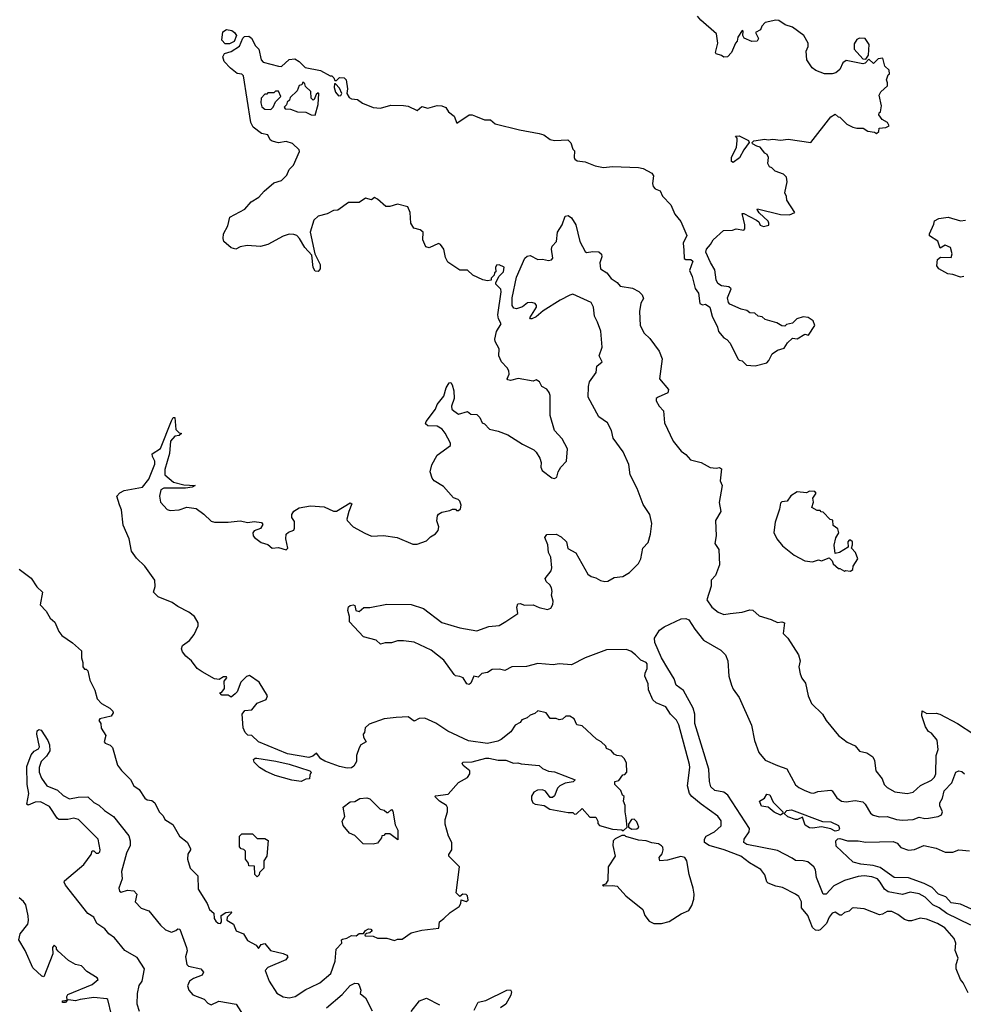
# Model space of a CAD drawing. Extents: x 1966327 to 2147849, y 395140 to 552178.
# Tile 139 of 256: x 2015779 to 2021964, y 477063 to 483519. Entities that reach past the tile are written whole.
import ezdxf

# ---------------------------------------------------------------- set-up
doc = ezdxf.new("R2010")
doc.units = 0

msp = doc.modelspace()

# ---------------------------------------------------------------- linework, layer by layer
at = {"layer": '0CON20XD'}
for points in [[(2020132.5, 482007.5), (2020133.6, 481953.6), (2020145, 481947.5), (2020177, 481947), (2020190, 481935), (2020168.8, 481875), (2020187.5, 481835), (2020205.7, 481755.7), (2020228.8, 481725), (2020237.9, 481657.9), (2020255, 481650.6), (2020275, 481654), (2020303.3, 481635), (2020317.5, 481575), (2020353.6, 481503.6), (2020360, 481475), (2020395, 481432.5), (2020415, 481422.5), (2020435, 481397.5), (2020486.7, 481295), (2020495, 481286.7), (2020515, 481282.5), (2020543.9, 481253.9), (2020600.7, 481249.3), (2020675, 481269.2), (2020689.2, 481285), (2020710.7, 481329.3), (2020745, 481353.3), (2020790, 481365), (2020810.7, 481399.3), (2020845, 481430), (2020875, 481427.5), (2020925, 481457.5), (2020948.3, 481451.7), (2020990, 481515), (2020980, 481545), (2020947, 481567), (2020915, 481570), (2020873, 481557), (2020845, 481530), (2020805, 481520), (2020795, 481510), (2020775, 481512.5), (2020741.7, 481531.7), (2020665, 481553.3), (2020645, 481570), (2020620, 481575), (2020597.5, 481595), (2020565, 481597.5), (2020545, 481612.5), (2020508.3, 481621.7), (2020433.9, 481653.9), (2020423.9, 481663.9), (2020418.8, 481695), (2020442.5, 481755), (2020428, 481768), (2020380, 481775), (2020355, 481790), (2020343.6, 481813.6), (2020335, 481880), (2020306.4, 481926.4), (2020276.7, 481995), (2020280, 482015), (2020305.8, 482044.2), (2020323.6, 482076.4), (2020393, 482137), (2020451.7, 482138.3), (2020475, 482147.5), (2020525, 482140), (2020531.7, 482148.3), (2020532.5, 482175), (2020515, 482247.5), (2020525, 482247.5), (2020607.5, 482205), (2020623, 482193), (2020631.7, 482171.7), (2020655, 482162.5), (2020688.3, 482171.7), (2020690, 482185), (2020685, 482197.5), (2020625, 482252.5), (2020612.5, 482275), (2020615, 482280), (2020765, 482242.5), (2020825, 482240), (2020860, 482255), (2020807.5, 482335), (2020805, 482360), (2020793.6, 482383.6), (2020810, 482455), (2020805.7, 482485.7), (2020785, 482506.7), (2020730, 482525), (2020708.3, 482548.3), (2020692.5, 482555), (2020683, 482577), (2020687.5, 482615), (2020677.5, 482635), (2020663.3, 482643.3), (2020632.3, 482682.3), (2020610.7, 482689.3), (2020582.5, 482705), (2020580, 482715), (2020590, 482725), (2020663.3, 482736.7), (2020685, 482732.5), (2020715, 482736.7), (2020765, 482728.8), (2020815, 482736), (2020965, 482713.3), (2021095, 482882.5), (2021125, 482900), (2021143, 482883), (2021155, 482880), (2021200, 482835), (2021240, 482815), (2021267, 482807), (2021307, 482807), (2021338.3, 482788.3), (2021381.7, 482781.7), (2021395, 482772.5), (2021410, 482785), (2021411.7, 482808.3), (2021455, 482812.5), (2021477, 482823), (2021467.5, 482845), (2021432.5, 482865), (2021410, 482895), (2021411.7, 482908.3), (2021420, 482915), (2021426.7, 482953.3), (2021413.3, 483025), (2021424.1, 483045.9), (2021466.7, 483085), (2021467.5, 483105), (2021460, 483125), (2021471.7, 483158.3), (2021480, 483165), (2021478.3, 483188.3), (2021450, 483215), (2021436.7, 483266.7), (2021405, 483263.3), (2021375, 483232.5), (2021345, 483260), (2021320, 483235), (2021305, 483230), (2021195, 483251.2), (2021174, 483236), (2021155, 483192.5), (2021128.3, 483171.7), (2021105, 483163.3), (2021055, 483163.3), (2020996.4, 483186.4), (2020973.6, 483203.6), (2020937.5, 483255), (2020933, 483313), (2020947, 483343), (2020947.5, 483365), (2020918, 483415), (2020845, 483470), (2020795.9, 483485.9), (2020755, 483514.5), (2020735, 483516.7), (2020665, 483500), (2020643.9, 483476.1), (2020635, 483452.5), (2020602.5, 483435), (2020620.5, 483395), (2020612.1, 483377.9), (2020577, 483377), (2020528.2, 483398.2), (2020517.8, 483415), (2020520, 483445), (2020515, 483447.5), (2020487.1, 483405), (2020481.7, 483378.3), (2020470, 483365), (2020443.8, 483305), (2020417.5, 483275), (2020395, 483273.3), (2020380, 483285), (2020343.3, 483295), (2020338.8, 483305), (2020354.3, 483365), (2020345.9, 483425.9), (2020243.3, 483515), (2020221.7, 483541.7)], [(2017155, 483361.2), (2017125, 483361.2), (2017104.2, 483385), (2017111.2, 483438.8), (2017135, 483455.6), (2017168.7, 483448.7), (2017187.5, 483435), (2017200, 483415), (2017183.9, 483376.1), (2017155, 483361.2)], [(2019753.3, 478286.7), (2019746.7, 478325), (2019747.7, 478367.7), (2019737.5, 478395), (2019740, 478425), (2019730, 478435), (2019720, 478465), (2019680, 478505), (2019680, 478525), (2019705, 478530), (2019731.7, 478568.3), (2019745, 478570), (2019757.5, 478585), (2019756.7, 478645), (2019743.6, 478673.6), (2019725, 478690), (2019693.6, 478693.6), (2019675, 478702.5), (2019655, 478727.5), (2019625, 478740), (2019620, 478755), (2019590, 478785), (2019560.7, 478800.7), (2019465, 478890), (2019430, 478895), (2019413.3, 478935), (2019385, 478953.3), (2019358.3, 478951.7), (2019337, 478933), (2019315, 478927.5), (2019295, 478937.5), (2019255, 478937.5), (2019230, 478975), (2019175, 478987.5), (2019155, 478970), (2019125, 478960), (2019105, 478942.5), (2019070.7, 478929.3), (2019058.3, 478911.7), (2019027, 478893), (2018999.3, 478850.7), (2018935, 478800), (2018912.5, 478787.5), (2018845, 478773.3), (2018721.2, 478791.2), (2018585, 478854.3), (2018507.1, 478907.1), (2018435, 478940), (2018396.4, 478936.4), (2018365, 478920), (2018325, 478948.8), (2018247, 478943), (2018167.5, 478935), (2018069.3, 478900.7), (2018042.5, 478875), (2018040, 478845), (2018030, 478835), (2018032.5, 478815), (2018050, 478785), (2018016.1, 478763.9), (2018004.1, 478745.9), (2017987.5, 478695), (2017986.7, 478655), (2017970, 478625), (2017955, 478613.8), (2017925, 478612), (2017875, 478622), (2017778.3, 478658.3), (2017753.6, 478673.6), (2017725, 478710), (2017700.7, 478689.3), (2017675, 478681.2), (2017535, 478706), (2017344.1, 478784.1), (2017300, 478825), (2017275, 478827.5), (2017257.5, 478845), (2017243.3, 478875), (2017237.5, 478965), (2017255, 478990), (2017300, 478995), (2017335, 479037.5), (2017395, 479062.5), (2017403.3, 479085), (2017348.8, 479175), (2017285, 479220), (2017265, 479212.5), (2017228.6, 479175), (2017205, 479112.5), (2017190.5, 479099.5), (2017165, 479077.5), (2017145, 479090), (2017105, 479090), (2017090, 479105), (2017105, 479110), (2017122.5, 479135), (2017118.3, 479181.7), (2017137, 479203), (2017135, 479210), (2017115, 479210), (2017086.7, 479193.3), (2017057, 479197), (2016975, 479242.5), (2016942.5, 479265), (2016905.9, 479315.9), (2016867.5, 479345), (2016846.7, 479375), (2016840, 479395), (2016846.7, 479415), (2016891.2, 479448.8), (2016922.1, 479487.9), (2016950, 479545), (2016948.1, 479565), (2016925.2, 479605.2), (2016887.1, 479635), (2016815, 479672.5), (2016778.8, 479698.8), (2016686, 479735), (2016656.2, 479765), (2016666.9, 479803.1), (2016664.2, 479845), (2016598.6, 479935), (2016545, 479989.2), (2016511.4, 480035), (2016496, 480115), (2016458.1, 480205), (2016447.5, 480305), (2016432.5, 480337.5), (2016416.7, 480395), (2016435, 480416.7), (2016465, 480432), (2016585, 480453.8), (2016625, 480506), (2016665.4, 480605), (2016664.6, 480625), (2016648.8, 480655), (2016648.3, 480671.7), (2016702.2, 480707.8), (2016775, 480890), (2016785, 480910), (2016795, 480910), (2016803, 480833), (2016825, 480810), (2016840, 480805), (2016825, 480792.5), (2016795, 480787.5), (2016768, 480755), (2016761.2, 480675), (2016730.9, 480569.1), (2016730.8, 480535), (2016787.8, 480487.8), (2016855, 480468.8), (2016930, 480465), (2016910, 480455), (2016865, 480446.7), (2016725, 480448.1), (2016704.5, 480435.5), (2016694.6, 480395), (2016702.9, 480355), (2016745, 480306.7), (2016765, 480300), (2016825, 480306.2), (2016875, 480323.3), (2016935, 480313.3), (2016985, 480277.5), (2017035, 480231.2), (2017055, 480224), (2017145, 480224), (2017225, 480232.5), (2017275, 480222.2), (2017315, 480228.1), (2017365, 480222.5), (2017371.7, 480208.3), (2017356.4, 480183.6), (2017315, 480167.5), (2017307.5, 480155), (2017310, 480135), (2017318.8, 480125), (2017361.7, 480091.7), (2017405, 480077.5), (2017435, 480053.3), (2017475, 480057.5), (2017525, 480042.5), (2017537.5, 480055), (2017523.8, 480115), (2017526.2, 480145), (2017540.3, 480159.7), (2017575, 480172.5), (2017580.6, 480185), (2017579.3, 480229.3), (2017562.5, 480255), (2017562.5, 480275), (2017575, 480296.7), (2017611.2, 480318.8), (2017685, 480331.4), (2017774.4, 480324.4), (2017835, 480295.8), (2017855, 480295.7), (2017945, 480351.2), (2017956.2, 480345), (2017936.2, 480295), (2017922.9, 480245), (2017925.7, 480235), (2017965, 480194.4), (2018041.9, 480151.9), (2018085, 480132), (2018163.9, 480136.1), (2018254.3, 480124.3), (2018355, 480080), (2018385, 480080), (2018445, 480102.5), (2018471.7, 480128.3), (2018505, 480147.5), (2018521.2, 480168.8), (2018526, 480195), (2018513.9, 480233.9), (2018516.7, 480265), (2018525, 480277.5), (2018545, 480290), (2018599.3, 480300.7), (2018615, 480310), (2018635, 480310), (2018641.7, 480301.7), (2018655, 480300), (2018668.3, 480311.7), (2018672.5, 480335), (2018665, 480362.5), (2018653.3, 480373.3), (2018623.3, 480383.3), (2018557.4, 480457.4), (2018495.6, 480495.6), (2018483.4, 480513.4), (2018470.6, 480555), (2018479.7, 480600.3), (2018515.9, 480664.1), (2018601.7, 480728.3), (2018601.7, 480741.7), (2018568.3, 480808.3), (2018547.5, 480835), (2018514.3, 480854.3), (2018455, 480856), (2018438.3, 480868.3), (2018442.5, 480885), (2018504.2, 480965), (2018514.3, 480995.7), (2018559.7, 481050.3), (2018573.9, 481106.1), (2018595, 481137.5), (2018605, 481140), (2018613.3, 481125), (2018623.8, 481085), (2018626.7, 481035), (2018608.8, 480985), (2018612.5, 480965), (2018623.6, 480953.6), (2018655, 480932.5), (2018715, 480950), (2018735, 480932.5), (2018775, 480930), (2018795, 480910), (2018810, 480875), (2018825, 480870), (2018857.5, 480835), (2018915, 480821.5), (2018977.7, 480797.7), (2019075, 480735.4), (2019149, 480699), (2019165, 480684.5), (2019188.9, 480645), (2019196.5, 480615), (2019194.5, 480584.5), (2019203.9, 480563.9), (2019267.5, 480515), (2019285, 480510), (2019300.7, 480519.3), (2019308.8, 480555), (2019326.7, 480585), (2019363.3, 480625), (2019370, 480705), (2019335, 480770), (2019284, 480825), (2019256.4, 480923.6), (2019255.6, 481054.4), (2019250.5, 481075), (2019235, 481096), (2019201.2, 481115), (2019185.8, 481145), (2019165, 481158), (2019145, 481150), (2019046.8, 481166.8), (2018995, 481154.4), (2018977.7, 481157.7), (2018974.3, 481165), (2018986.4, 481195), (2018985, 481216.2), (2018975, 481235.7), (2018938, 481275), (2018918.8, 481315), (2018921.7, 481361.7), (2018895, 481410), (2018893.8, 481425), (2018903.8, 481475), (2018935.8, 481524.2), (2018918, 481558), (2018913.3, 481585), (2018935.4, 481735.4), (2018932, 481752), (2018900, 481785), (2018900, 481795), (2018921.7, 481838.3), (2018950, 481865), (2018955, 481897.5), (2018921.7, 481911.7), (2018905, 481910), (2018897.5, 481895), (2018900, 481865), (2018891.7, 481858.3), (2018890, 481845), (2018870, 481825), (2018868.3, 481811.7), (2018845, 481807.5), (2018815, 481813.8), (2018750, 481845), (2018715, 481877.5), (2018665, 481877.5), (2018585, 481930), (2018570.7, 481960.7), (2018560, 482015), (2018537.5, 482045), (2018525, 482052.5), (2018463, 482023), (2018440.7, 482030.7), (2018421.2, 482075), (2018424.3, 482125), (2018405, 482141.9), (2018361.7, 482151.7), (2018343.3, 482185), (2018338.9, 482255), (2018322.3, 482292.3), (2018255, 482310), (2018205, 482293.3), (2018180, 482295), (2018125, 482343.3), (2018105, 482352.5), (2018085, 482337.5), (2018045, 482350), (2018005, 482321.2), (2017935, 482321.2), (2017865, 482270), (2017835, 482267.5), (2017795, 482246.7), (2017735, 482230), (2017706.4, 482203.6), (2017683.8, 482125), (2017713, 481983), (2017748.6, 481915), (2017748.6, 481885), (2017735, 481868), (2017715, 481871.2), (2017702, 481895), (2017693.3, 481975), (2017648.8, 482025), (2017612.5, 482085), (2017595, 482103.3), (2017575, 482110), (2017545, 482113.8), (2017505, 482100), (2017405, 482046.2), (2017357, 482033), (2017270.5, 482039.5), (2017225, 482030), (2017196, 482014), (2017165, 482022.5), (2017117.5, 482065), (2017113.6, 482083.6), (2017114, 482115), (2017143.2, 482166.8), (2017156.2, 482225), (2017255, 482277.5), (2017296.7, 482325), (2017347.5, 482355), (2017382.5, 482395), (2017445, 482450), (2017495.3, 482464.7), (2017530.5, 482499.5), (2017545, 482537.5), (2017573.6, 482566.4), (2017612.5, 482655), (2017610, 482665), (2017568, 482708), (2017525, 482720), (2017475, 482711.2), (2017435, 482722), (2017421.9, 482731.9), (2017405, 482763.3), (2017365, 482774), (2017310, 482815), (2017294.3, 482845), (2017245, 483150), (2017235, 483162.5), (2017205, 483166.7), (2017160.3, 483200.3), (2017120, 483245), (2017110, 483275), (2017121.7, 483298.3), (2017165, 483310), (2017220, 483345), (2017241.7, 483398.3), (2017251.7, 483408.3), (2017281.7, 483411.7), (2017298.3, 483398.3), (2017325, 483347.5), (2017347, 483327), (2017361.2, 483255), (2017375, 483241.2), (2017475, 483213.8), (2017495, 483213.3), (2017545, 483257.5), (2017581.7, 483261.7), (2017610, 483245), (2017650, 483205), (2017750, 483185), (2017815, 483150), (2017825, 483150), (2017838.3, 483138.3), (2017845, 483120), (2017855, 483120), (2017875, 483140), (2017905, 483137.5), (2017918.8, 483125), (2017927.1, 483065), (2017923.8, 483035), (2017939.1, 483009.1), (2017955, 483000), (2017992.5, 482995), (2018025, 482971.2), (2018095, 482943.8), (2018145, 482938.8), (2018212.3, 482957.7), (2018295, 482956.7), (2018325, 482952.5), (2018385, 482923.8), (2018415, 482950), (2018455, 482940), (2018515, 482956.2), (2018545, 482953.3), (2018573, 482943), (2018590, 482915), (2018625.9, 482885.9), (2018645, 482840), (2018724.5, 482895.5), (2018745, 482895.8), (2018767.3, 482887.3), (2018825, 482862.9), (2018865, 482863.3), (2018895.8, 482835.8), (2019055, 482796), (2019185, 482773.8), (2019215, 482763.3), (2019255, 482733.8), (2019285, 482727.5), (2019371.7, 482731.7), (2019390.7, 482710.7), (2019405, 482670), (2019415, 482660), (2019414.2, 482615), (2019417.8, 482605), (2019433.7, 482593.7), (2019485, 482586.6), (2019551.2, 482561.2), (2019605, 482549.4), (2019665, 482556.2), (2019835, 482550.8), (2019865, 482544.3), (2019922.6, 482512.6), (2019932.5, 482495), (2019926.2, 482445), (2019931.2, 482425), (2019945, 482411.1), (2019976, 482396), (2019992.1, 482362.1), (2020047.5, 482305), (2020073.3, 482245), (2020113.3, 482195), (2020151.2, 482105), (2020127, 482053), (2020132.5, 482007.5)], [(2021325, 483260), (2021343, 483287), (2021346.4, 483356.4), (2021320, 483395), (2021283, 483397), (2021265, 483390), (2021249.3, 483360.7), (2021247.5, 483325), (2021305, 483262.5), (2021325, 483260)], [(2017715, 482894.2), (2017736.4, 482963.6), (2017740, 483035), (2017735, 483040), (2017721.7, 483028.3), (2017710, 482995), (2017701.7, 482991.7), (2017690, 483005), (2017688.3, 483048.3), (2017651.7, 483081.7), (2017648.3, 483098.3), (2017635, 483110), (2017628.3, 483091.7), (2017611.7, 483088.3), (2017598.3, 483051.7), (2017551.7, 483008.3), (2017548.3, 482991.7), (2017531.7, 482978.3), (2017528.3, 482961.7), (2017512.5, 482945), (2017520, 482935), (2017555, 482933.3), (2017600, 482915), (2017653.8, 482913.8), (2017690, 482895), (2017715, 482894.2)], [(2017425, 482930), (2017440, 482945), (2017455, 482980), (2017490, 483015), (2017475, 483050), (2017455, 483050), (2017445, 483040), (2017405, 483040), (2017398.3, 483031.7), (2017385, 483030), (2017362.5, 483005), (2017360, 482975), (2017367, 482947), (2017385, 482932.5), (2017425, 482930)], [(2017869.3, 483019.3), (2017885, 483022.5), (2017890, 483035), (2017875, 483070), (2017848.3, 483098.3), (2017841.7, 483098.3), (2017840, 483075), (2017850, 483045), (2017869.3, 483019.3)], [(2020455, 482583.3), (2020445, 482590), (2020444.3, 482615), (2020476.4, 482683.6), (2020481.2, 482725), (2020481.7, 482741.7), (2020470, 482755), (2020495, 482756.7), (2020555, 482727.5), (2020560, 482715), (2020524.5, 482665.5), (2020496.8, 482613.2), (2020455, 482583.3)], [(2019037.1, 479667.1), (2019045, 479688), (2019061.7, 479691.7), (2019085, 479680), (2019145, 479681.9), (2019185, 479664.4), (2019237.9, 479652.1), (2019259.7, 479660.3), (2019273.1, 479685), (2019276.6, 479706.6), (2019264, 479745), (2019269.1, 479770.9), (2019265.5, 479795), (2019254.7, 479814.7), (2019230, 479835), (2019224.3, 479854.3), (2019262.3, 479905), (2019266.9, 479925), (2019259.6, 479995), (2019244.4, 480025), (2019240.5, 480075), (2019221.4, 480125), (2019235, 480144), (2019295, 480145.6), (2019328.6, 480128.6), (2019362.9, 480095), (2019372.3, 480052.3), (2019423.8, 480023.8), (2019503.4, 479883.4), (2019525, 479867.3), (2019555, 479859.3), (2019585, 479841.1), (2019614.6, 479834.6), (2019635, 479838.5), (2019675, 479861.1), (2019732.8, 479867.2), (2019775.9, 479894.1), (2019835, 479952.5), (2019850.8, 479985), (2019862.8, 480055), (2019898.9, 480091.1), (2019914.6, 480145), (2019923.1, 480215), (2019908.9, 480275), (2019865, 480340.8), (2019825.8, 480445.8), (2019779.4, 480535), (2019772.1, 480602.1), (2019735.3, 480685), (2019670, 480775), (2019657.2, 480825), (2019631.9, 480875), (2019575.6, 480915), (2019505.7, 481045), (2019506.9, 481115), (2019513.8, 481145), (2019557.5, 481205), (2019562.9, 481247.1), (2019596.7, 481275), (2019578.1, 481315), (2019597.8, 481372.2), (2019587.8, 481477.8), (2019566.8, 481536.8), (2019545.8, 481575), (2019539.6, 481635), (2019525, 481664.4), (2019405, 481718.4), (2019385, 481713.8), (2019320.7, 481679.3), (2019210.8, 481609.2), (2019165, 481571.5), (2019135, 481558), (2019127.5, 481557.5), (2019123.8, 481565), (2019166, 481635), (2019167.5, 481645), (2019157.2, 481657.2), (2019135, 481664.4), (2019107.5, 481662.5), (2019075, 481637.5), (2019035, 481624), (2019018.3, 481628.3), (2019007.5, 481645), (2019006.9, 481695), (2019035, 481831.2), (2019090.3, 481955), (2019105, 481968.5), (2019125, 481972.7), (2019175, 481947), (2019205, 481949.8), (2019245, 481939.3), (2019265.8, 481945), (2019274.4, 481955), (2019265.5, 482015), (2019268.5, 482035), (2019298.5, 482065), (2019304.7, 482125.3), (2019335, 482174.3), (2019355, 482230.8), (2019375, 482235.7), (2019395, 482220), (2019425, 482173.8), (2019451.5, 482065), (2019485, 482000), (2019495, 481993.3), (2019535, 481999.2), (2019575, 481996.7), (2019592, 481982), (2019594.2, 481965), (2019581.2, 481925), (2019586, 481885), (2019628.5, 481858.5), (2019655, 481823.1), (2019695.6, 481795.6), (2019715, 481772.5), (2019795, 481757.9), (2019838, 481738), (2019859.5, 481715), (2019868.1, 481691.9), (2019850.2, 481659.8), (2019841.5, 481605), (2019846.9, 481515), (2019872.8, 481462.8), (2019908.6, 481428.6), (2019970, 481345), (2019989.4, 481295), (2019972.5, 481165), (2020030.8, 481095), (2020026.7, 481073.3), (2019964, 481045), (2019951.4, 481035), (2019951.1, 481021.1), (2019970, 480985), (2019999.4, 480955), (2020005.6, 480875.6), (2020062.5, 480755), (2020115, 480690), (2020145, 480668.6), (2020175, 480632.2), (2020245, 480616), (2020305, 480583.3), (2020345, 480578.8), (2020365, 480582.5), (2020380, 480575), (2020370, 480495), (2020382.5, 480465), (2020364.5, 480354.5), (2020375.6, 480295), (2020338.8, 480235), (2020344.4, 480135), (2020335.6, 480085), (2020361.8, 480045), (2020365.5, 479945), (2020340, 479875), (2020311.8, 479845), (2020310.5, 479805), (2020283.8, 479715), (2020315, 479666.7), (2020357.5, 479635), (2020395, 479620), (2020435, 479625.5), (2020515, 479634), (2020565, 479650), (2020585, 479647.5), (2020625, 479610), (2020705, 479585.7), (2020745, 479567.1), (2020775, 479570), (2020792.5, 479565), (2020783.3, 479495), (2020813.6, 479463.6), (2020883.9, 479353.9), (2020893.8, 479315), (2020886.7, 479275), (2020895, 479230), (2020905, 479202.5), (2020928.8, 479168.8), (2020948, 479085), (2020968, 479035), (2021040.8, 478965), (2021065.8, 478925), (2021145, 478826.7), (2021201.7, 478781.7), (2021255, 478757.5), (2021283.9, 478723.9), (2021331.7, 478711.7), (2021370, 478685), (2021382, 478662), (2021390.6, 478595), (2021430.9, 478540.9), (2021445.8, 478505), (2021465, 478485.7), (2021515, 478455.7), (2021595.6, 478444.4), (2021635, 478454.2), (2021682.5, 478497.5), (2021755, 478532.9), (2021775, 478553.3), (2021783.2, 478575), (2021785.6, 478694.4), (2021800, 478735), (2021792, 478795), (2021755, 478840), (2021735, 478852), (2021715, 478882.5), (2021692.2, 478955), (2021695, 478987.5), (2021725, 478970.8), (2021785, 478973.1), (2021809.2, 478965), (2021925, 478905.4), (2022033.1, 478835)], [(2021967.5, 481835), (2021945, 481831.2), (2021895, 481848.8), (2021862.7, 481852.7), (2021803.3, 481885), (2021790, 481905), (2021793.8, 481946.2), (2021815, 481962.5), (2021885, 481960), (2021890, 481985), (2021880, 482025), (2021845, 482040), (2021811.7, 482021.7), (2021797.5, 482067.5), (2021743, 482103), (2021742.5, 482115), (2021771.7, 482178.3), (2021775, 482200), (2021803.6, 482216.4), (2021865, 482223.8), (2021945, 482200), (2021977.5, 482205)], [(2021185, 479902.5), (2021192.5, 479907.5), (2021225, 479903.3), (2021240, 479915), (2021242.5, 479935), (2021272.5, 479985), (2021257.5, 480025), (2021230, 480055), (2021237.5, 480075), (2021236.7, 480095), (2021225, 480106.7), (2021215, 480107.5), (2021207.5, 480095), (2021208.3, 480061.7), (2021153.3, 480026.7), (2021125, 480020), (2021117, 480073), (2021128.3, 480121.7), (2021147.5, 480155), (2021141.7, 480181.7), (2021111.7, 480201.7), (2021108.3, 480238.3), (2021091.7, 480241.7), (2021045, 480290), (2021031.7, 480291.7), (2021025, 480300), (2021005, 480300), (2020971.7, 480321.7), (2020982.5, 480355), (2020978.3, 480381.7), (2021000, 480415), (2020990, 480425), (2020955, 480427.5), (2020935, 480417.5), (2020875, 480422.5), (2020833.6, 480396.4), (2020808.3, 480361.7), (2020775, 480357.5), (2020765, 480350), (2020759.3, 480310.7), (2020730, 480225), (2020722.3, 480157.7), (2020741.2, 480115), (2020779.3, 480069.3), (2020855, 480008), (2020925, 479971.2), (2020975, 479963.8), (2021015, 479977.5), (2021035, 479970), (2021085, 479990), (2021105, 479970), (2021111.7, 479951.7), (2021145, 479920), (2021155, 479920), (2021185, 479902.5)], [(2015775, 479916.7), (2015855, 479858), (2015890.9, 479800.9), (2015928.8, 479765), (2015913.1, 479683.1), (2015951.7, 479641.7), (2015978.8, 479595), (2016009.1, 479569.1), (2016035, 479507.5), (2016055, 479482.5), (2016125, 479433.3), (2016185, 479380), (2016183.3, 479335), (2016192.5, 479305), (2016192.5, 479275), (2016205, 479260), (2016215, 479260), (2016225, 479250), (2016238.6, 479188.6), (2016272.1, 479122.1), (2016286.2, 479066.2), (2016314.7, 479034.7), (2016370, 479005), (2016390, 478985), (2016392.5, 478975), (2016378, 478952), (2016305, 478935.7), (2016298.8, 478925), (2016310, 478905), (2016314.1, 478874.1), (2016343.3, 478825), (2016332.9, 478785), (2016338.8, 478775), (2016372.7, 478762.7), (2016387.7, 478747.7), (2016420.3, 478630.3), (2016445.8, 478595.8), (2016505, 478536.7), (2016526.6, 478496.6), (2016561.7, 478471.7), (2016598.8, 478415), (2016615, 478404.2), (2016645, 478400), (2016665, 478383.8), (2016694.2, 478324.2), (2016718.6, 478298.6), (2016730, 478275), (2016782.7, 478242.7), (2016826.2, 478165), (2016875.8, 478125.8), (2016898.8, 478085), (2016898.8, 478075), (2016881.7, 478048.3), (2016880, 478015), (2016895.7, 477955), (2016947.8, 477905), (2016949.2, 477819.2), (2017008.8, 477725), (2017023.8, 477685), (2017050.7, 477660.7), (2017053.3, 477625), (2017065, 477607.5), (2017080, 477595), (2017095, 477593.3), (2017102.5, 477605), (2017100, 477645), (2017130, 477665), (2017165, 477670), (2017170, 477665), (2017140, 477635), (2017137.5, 477615), (2017179.5, 477589.5), (2017197.5, 477545), (2017246.7, 477525), (2017272.1, 477482.1), (2017330, 477450), (2017345, 477430), (2017362.5, 477455), (2017385, 477461.2), (2017422, 477415), (2017506.3, 477396.3), (2017530, 477385), (2017537.5, 477375), (2017522.5, 477355), (2017405, 477305.5), (2017387.5, 477285), (2017414.4, 477215), (2017465, 477136), (2017505, 477111.4), (2017546.4, 477106.4), (2017585, 477114), (2017655, 477161.2), (2017683.6, 477173.6), (2017746.2, 477205), (2017818, 477265), (2017846, 477345), (2017852.5, 477425), (2017890, 477465), (2017887.5, 477485), (2017895, 477490), (2017923.3, 477496.7), (2017955, 477513.3), (2017985, 477512.5), (2018005, 477526.7), (2018031.7, 477528.3), (2018045, 477546.7), (2018065, 477557.1), (2018080, 477555), (2018090, 477545), (2018075, 477532.5), (2018052.5, 477527.5), (2018041.7, 477518.3), (2018043, 477513), (2018095, 477510), (2018125, 477497.5), (2018185, 477497.5), (2018235, 477482.5), (2018255, 477490), (2018285, 477490), (2018345, 477532.5), (2018415, 477550), (2018527, 477563), (2018530, 477605), (2018560, 477625), (2018600, 477665), (2018660, 477705), (2018670, 477725), (2018671.7, 477748.3), (2018705, 477737.5), (2018717.5, 477745), (2018713.9, 477773.9), (2018705, 477783.3), (2018683.6, 477786.4), (2018665, 477770), (2018640, 477795), (2018662.5, 477965), (2018592.5, 478035), (2018592.5, 478045), (2018612.5, 478075), (2018612.5, 478125), (2018590, 478165), (2018567.5, 478245), (2018567.5, 478275), (2018583.3, 478325), (2018583, 478353), (2018576.4, 478366.4), (2018530, 478395), (2018500, 478425), (2018505, 478430), (2018588.3, 478441.7), (2018655, 478517.5), (2018715, 478550), (2018730, 478575), (2018730, 478595), (2018685, 478630), (2018680, 478645), (2018685, 478650), (2018745, 478653.8), (2018835, 478677.5), (2018855, 478677.5), (2018915, 478663.3), (2018965, 478663.3), (2019015, 478644), (2019045, 478647.5), (2019065, 478640), (2019185, 478630), (2019205, 478610), (2019245, 478591.2), (2019285, 478586.7), (2019420, 478535), (2019407, 478523), (2019355, 478512.5), (2019320, 478495), (2019305, 478480), (2019285, 478430), (2019271.7, 478418.3), (2019255, 478420), (2019225, 478460), (2019205, 478470), (2019173, 478467), (2019150, 478455), (2019133, 478427), (2019133, 478407), (2019143.3, 478385), (2019157.5, 478375), (2019217, 478367), (2019253.6, 478343.6), (2019375, 478320), (2019405, 478320), (2019415, 478310), (2019428.3, 478311.7), (2019465, 478347.5), (2019515, 478290), (2019555, 478290), (2019567.5, 478265), (2019568.3, 478248.3), (2019580, 478235), (2019665, 478212.5), (2019726.7, 478206.7), (2019735, 478200), (2019760, 478225), (2019753.3, 478286.7)], [(2021995, 477137.5), (2021963.3, 477205), (2021946.2, 477225), (2021918, 477295), (2021916.4, 477323.6), (2021929.2, 477365), (2021910.6, 477415), (2021914.6, 477465), (2021904.2, 477494.2), (2021843.1, 477565), (2021795, 477594), (2021721.5, 477621.5), (2021681.7, 477628.3), (2021625, 477610.6), (2021605, 477610.6), (2021578.9, 477618.9), (2021535, 477651.5), (2021495, 477670.7), (2021465, 477671.8), (2021435, 477654.4), (2021415, 477650.6), (2021315, 477690), (2021245, 477696), (2021235, 477694), (2021215, 477674.4), (2021184.7, 477665.3), (2021165, 477648.1), (2021155, 477647.1), (2021125, 477667.5), (2021105, 477661.1), (2021085.5, 477635), (2021066.7, 477593.3), (2021025, 477551.5), (2021015, 477546.7), (2020995, 477549.4), (2020976.4, 477566.4), (2020945, 477645.7), (2020904.3, 477695), (2020904.3, 477735), (2020885, 477770), (2020865, 477785.7), (2020778.7, 477828.7), (2020735, 477837.5), (2020685, 477857.5), (2020675, 477866.7), (2020663.1, 477913.1), (2020637.3, 477947.3), (2020561.8, 477991.8), (2020506.2, 478035), (2020395.7, 478075.7), (2020298.9, 478105), (2020268.1, 478125), (2020267.1, 478145), (2020279.2, 478165), (2020332.7, 478195), (2020377.3, 478232.7), (2020377, 478267), (2020355, 478297.1), (2020245, 478375.7), (2020184.2, 478425), (2020168.6, 478445), (2020155.6, 478495), (2020171.1, 478615), (2020168.5, 478635), (2020098.7, 478895), (2020085, 478925.8), (2020045.7, 478965), (2020015, 479014), (2019950.9, 479040.9), (2019928.8, 479058.8), (2019901.2, 479125), (2019897.3, 479165), (2019877.5, 479215), (2019878.1, 479235), (2019892.2, 479265), (2019891.1, 479295), (2019884.2, 479305), (2019850.3, 479320.3), (2019815, 479354.4), (2019785, 479378.1), (2019755, 479390.6), (2019625, 479388.1), (2019485.5, 479334.5), (2019395, 479289.4), (2019315.2, 479295.2), (2019275, 479288.9), (2019175, 479297), (2019101.8, 479278.2), (2019004.7, 479275.3), (2018957.9, 479252.1), (2018925, 479261.2), (2018875, 479259.1), (2018845, 479239.5), (2018808, 479232), (2018785, 479208.5), (2018755, 479214), (2018735, 479168.6), (2018725, 479159.1), (2018709.5, 479165), (2018685, 479203.5), (2018665, 479213.5), (2018635, 479217.1), (2018625.8, 479225), (2018558.9, 479318.9), (2018475.5, 479385.5), (2018365, 479437.6), (2018293.9, 479446.1), (2018254.6, 479445.4), (2018215, 479434), (2018175, 479434), (2018145, 479423.8), (2018115, 479450.8), (2018032.9, 479472.9), (2017940.5, 479570.5), (2017940, 479605), (2017930, 479645), (2017935, 479670), (2017945, 479678.8), (2017965, 479682.5), (2017975, 479677.5), (2017983.3, 479645), (2018005, 479638), (2018034.3, 479665.7), (2018075, 479665.8), (2018185, 479687.9), (2018344.5, 479685.5), (2018425, 479659.1), (2018545, 479566.2), (2018665, 479531.8), (2018775, 479511.8), (2018855, 479540.5), (2018922, 479548), (2018965, 479572.7), (2019044.3, 479625), (2019037.1, 479667.1)], [(2022012.6, 477582.6), (2021855, 477658.5), (2021805.9, 477695.9), (2021765, 477716.1), (2021713.2, 477765), (2021675, 477787.3), (2021615, 477799.2), (2021565, 477783.9), (2021470.3, 477800.3), (2021447.2, 477817.2), (2021419.6, 477865), (2021400.4, 477885), (2021365, 477899.5), (2021315, 477905.2), (2021275, 477900.6), (2021184.4, 477875), (2021115, 477841.1), (2021065, 477786.4), (2021045, 477784.3), (2021001.8, 477895), (2020995.4, 477945), (2020985, 477964.3), (2020945, 477996.4), (2020915, 478004.6), (2020865, 478006.8), (2020841.3, 478021.3), (2020745, 478070.8), (2020545, 478112.1), (2020525.8, 478125), (2020527.1, 478145), (2020560.5, 478195), (2020562.3, 478215), (2020421.1, 478435), (2020394.3, 478455), (2020335, 478466), (2020309.4, 478489.4), (2020300.5, 478525), (2020295.8, 478605), (2020205.2, 478905.2), (2020203.2, 478965), (2020193.5, 479005), (2020130.3, 479120.3), (2020081.1, 479155), (2020067.7, 479197.7), (2020026.9, 479265), (2019985.9, 479335), (2019941.6, 479435), (2019938.8, 479465), (2019973.5, 479516.5), (2020002.6, 479537.4), (2020115, 479589.7), (2020145, 479592.9), (2020164.4, 479584.4), (2020203.7, 479523.7), (2020261.7, 479451.7), (2020374.2, 479385), (2020405.8, 479355), (2020420, 479315), (2020426.9, 479215), (2020444.3, 479155), (2020455, 479130.4), (2020495.2, 479075.2), (2020575, 478894), (2020595, 478793.8), (2020623.9, 478713.9), (2020665, 478663.5), (2020745, 478628.9), (2020807.2, 478607.2), (2020865, 478502.5), (2020885, 478485.4), (2020925, 478465.7), (2020965, 478448.8), (2020985, 478446.7), (2021011.1, 478458.9), (2021095, 478466.7), (2021105, 478463.1), (2021135, 478418), (2021165.8, 478395.8), (2021195, 478390.7), (2021255, 478400), (2021305, 478390), (2021321.5, 478375), (2021356.5, 478316.5), (2021373.7, 478303.7), (2021415, 478292.5), (2021465.3, 478295.3), (2021525, 478275.4), (2021565, 478271.2), (2021635, 478274.3), (2021675, 478291.2), (2021712, 478282), (2021735, 478283), (2021798.8, 478295), (2021821.2, 478305), (2021827.3, 478325), (2021810, 478365), (2021809.5, 478385), (2021826.9, 478415), (2021837.3, 478462.7), (2021889.5, 478515), (2021914.6, 478585.4), (2021935, 478594.2), (2021955, 478590), (2021970.8, 478575)], [(2016564.1, 477015), (2016549.7, 477065), (2016551.8, 477135), (2016562.7, 477187.3), (2016581.2, 477215), (2016596.2, 477295), (2016549.8, 477369.8), (2016468.6, 477415), (2016399.6, 477499.6), (2016363.8, 477525), (2016337.8, 477557.8), (2016285, 477593.5), (2016264.5, 477635), (2016225, 477658.4), (2016078.6, 477845), (2016070.8, 477865), (2016073.6, 477873.6), (2016199.7, 477980.3), (2016247.5, 478045), (2016255, 478070), (2016265, 478070), (2016280, 478055), (2016295, 478053.3), (2016305, 478062.5), (2016305.8, 478075), (2016293.3, 478145), (2016164.2, 478275), (2016135, 478284.5), (2016095, 478275.4), (2016035, 478275.6), (2016023.9, 478283.9), (2015975, 478360), (2015915, 478390.5), (2015881.3, 478388.7), (2015835, 478370), (2015826, 478376), (2015840, 478445), (2015828.5, 478505), (2015826.9, 478623.1), (2015855, 478698), (2015875, 478722), (2015901.7, 478738.3), (2015908.1, 478751.9), (2015891.6, 478835), (2015894.1, 478855.9), (2015905, 478865.6), (2015920.4, 478860.4), (2015963.9, 478793.9), (2015974.2, 478764.2), (2015976.7, 478725), (2015955, 478689.4), (2015920.6, 478655), (2015907.8, 478615), (2015907.5, 478585), (2015921.5, 478545), (2015956.4, 478496.4), (2016026.3, 478466.3), (2016065, 478431.8), (2016105, 478411.5), (2016162.3, 478422.3), (2016225, 478424), (2016266.2, 478386.2), (2016298.3, 478368.3), (2016335, 478334.4), (2016394.2, 478295), (2016495, 478167.5), (2016503.8, 478135), (2016503.2, 478105), (2016479.3, 478055), (2016445.9, 477935), (2016450.8, 477885), (2016428.8, 477825), (2016432.5, 477805), (2016445, 477797.5), (2016485, 477812.5), (2016528.3, 477808.3), (2016547.5, 477785), (2016536.7, 477735), (2016574.6, 477694.6), (2016625, 477676.2), (2016701.1, 477581.1), (2016735, 477551.5), (2016775, 477536.9), (2016803.6, 477546.4), (2016815, 477558.6), (2016829.2, 477555), (2016873.5, 477435), (2016876, 477414), (2016866.5, 477373.5), (2016873.6, 477323.6), (2016885, 477313.8), (2016967.5, 477295), (2016983.3, 477275), (2016974.2, 477255), (2016917.7, 477232.3), (2016892.3, 477215), (2016878.5, 477185), (2016888.1, 477155), (2016915, 477124.5), (2016987.9, 477097.9), (2017011.7, 477071.7), (2017035, 477060.8), (2017085, 477083.8), (2017197.5, 477065), (2017255.6, 476975.6)], [(2017625, 478523.3), (2017563.6, 478533.6), (2017453.6, 478563.6), (2017391.2, 478591.2), (2017350, 478615), (2017315, 478650), (2017312.5, 478667.5), (2017323, 478677), (2017333, 478677), (2017457.7, 478657.7), (2017545, 478638), (2017680, 478595), (2017690, 478585), (2017680, 478565), (2017678.3, 478541.7), (2017655, 478540), (2017625, 478523.3)], [(2018095, 478112.5), (2018030, 478115), (2017975, 478170), (2017940, 478185), (2017900, 478235), (2017892.5, 478265), (2017910, 478295), (2017900, 478355), (2017945, 478390), (2017975, 478392.5), (2018008.3, 478411.7), (2018055, 478417.5), (2018075, 478410), (2018141.7, 478341.7), (2018167, 478337), (2018185, 478320), (2018195, 478320), (2018215, 478340), (2018225, 478330), (2018240.7, 478240.7), (2018256.7, 478205), (2018258.3, 478141.7), (2018205, 478180), (2018175, 478180), (2018165, 478170), (2018151.7, 478168.3), (2018150, 478155), (2018125, 478120), (2018095, 478112.5)], [(2020765, 478303.5), (2020723.1, 478323.1), (2020685, 478356.7), (2020641.7, 478361.7), (2020627.5, 478395), (2020660, 478415), (2020675, 478440), (2020695, 478437.5), (2020718.6, 478388.6), (2020781.2, 478325), (2020782, 478315), (2020765, 478303.5)], [(2021125, 478198.4), (2021095, 478213.6), (2021033.9, 478226.1), (2020975, 478217.1), (2020955, 478221.1), (2020927.9, 478237.9), (2020910, 478290), (2020876, 478274), (2020865, 478275.3), (2020812.8, 478292.8), (2020790, 478315), (2020806.2, 478333.8), (2020837.3, 478337.3), (2021041.1, 478261.1), (2021095, 478260.3), (2021145.4, 478235), (2021152.7, 478215), (2021145, 478202.7), (2021125, 478198.4)], [(2019790.7, 478210.7), (2019825, 478213.3), (2019837.5, 478225), (2019825, 478260), (2019807, 478277), (2019790, 478275), (2019770, 478245), (2019770, 478225), (2019790.7, 478210.7)], [(2017335, 477900), (2017320, 477915), (2017318.3, 477968.3), (2017281.7, 477971.7), (2017278.3, 477988.3), (2017260, 478015), (2017258.3, 478068.3), (2017248.3, 478078.3), (2017231.7, 478081.7), (2017220, 478095), (2017220, 478165), (2017235, 478180), (2017305, 478180), (2017335, 478150), (2017385, 478150), (2017407, 478137), (2017400, 478035), (2017380, 478005), (2017380, 477955), (2017351.7, 477928.3), (2017348.3, 477911.7), (2017335, 477900)], [(2019935, 477593.3), (2019985, 477593.8), (2020035, 477606.7), (2020113.9, 477656.1), (2020165, 477677.5), (2020185, 477710), (2020198.3, 477751.7), (2020198.8, 477785), (2020193.3, 477825), (2020166.2, 477915), (2020152, 478005), (2020138.8, 478025), (2020111.4, 478031.4), (2020025, 478008.2), (2019975, 478003.3), (2019970, 478025), (2019989.6, 478050.4), (2019996.1, 478075), (2019993.7, 478093.7), (2019985, 478103.1), (2019965, 478114.4), (2019921.5, 478121.5), (2019885, 478135.5), (2019835, 478140), (2019753, 478163), (2019745, 478170), (2019725, 478170), (2019681.7, 478148.3), (2019670, 478135), (2019667.5, 478105), (2019682.5, 478035), (2019636.7, 477965), (2019633.3, 477875), (2019618.3, 477851.7), (2019600, 477845), (2019605, 477840), (2019665, 477843.3), (2019695, 477837.5), (2019752.5, 477775), (2019862.5, 477685), (2019877.5, 477645), (2019905, 477607.5), (2019935, 477593.3)], [(2022017.1, 477687.1), (2021945, 477720), (2021885, 477727.7), (2021848.9, 477768.9), (2021800.9, 477785), (2021759.2, 477829.2), (2021706.3, 477856.3), (2021605, 477893.2), (2021510, 477895), (2021419.2, 477959.2), (2021372.4, 477972.4), (2021292.3, 477982.3), (2021242.5, 477995), (2021131, 478101), (2021128.1, 478135), (2021141.7, 478148.3), (2021155, 478151.2), (2021205, 478134.8), (2021274.5, 478134.5), (2021325, 478125.7), (2021505, 478131.2), (2021529.9, 478119.9), (2021555, 478090.4), (2021605, 478073.6), (2021645, 478077.5), (2021705, 478104.6), (2021785, 478087.5), (2021845, 478060.8), (2021895, 478061.8), (2021935, 478077.1), (2022005, 478070.6)], [(2016380, 476995), (2016356.2, 477095), (2016349.5, 477099.5), (2016265, 477107.3), (2016174.5, 477095.5), (2016145, 477085.7), (2016098.3, 477091.7), (2016090, 477090), (2016080, 477075), (2016060, 477075), (2016060, 477085), (2016090, 477090), (2016087.5, 477115), (2016095, 477126.7), (2016255, 477193.5), (2016293.3, 477225), (2016286.1, 477236.1), (2016218.3, 477278.3), (2016185, 477316.2), (2016145, 477323.3), (2016099.7, 477349.7), (2016030.7, 477410.7), (2016020, 477425), (2016020, 477435), (2016005, 477450), (2015993.9, 477436.1), (2015996.2, 477395), (2015936.4, 477243.6), (2015925, 477247.5), (2015865, 477302.5), (2015815.5, 477415.5), (2015774, 477485), (2015782, 477525), (2015831.7, 477588.3), (2015837.9, 477612.1), (2015835.7, 477644.3), (2015818.9, 477715), (2015805, 477738), (2015775, 477761.2)], [(2017790.6, 477039.4), (2017893.1, 477126.9), (2017945, 477185.6), (2017975, 477201.4), (2017995, 477198.6), (2018005, 477188), (2018015.7, 477155), (2018011.2, 477135), (2018046.1, 477106.1), (2018090.3, 477020.3)], [(2018345, 477017.1), (2018399.5, 477085), (2018445, 477103.8), (2018530, 477060)], [(2018758.6, 477025), (2018785, 477076.7), (2018835, 477088.6), (2018972.5, 477155), (2018995, 477157.5), (2019002.5, 477145), (2018997.7, 477122.3), (2018966.1, 477063.9), (2018930.7, 477039.3)]]:
    msp.add_lwpolyline(points, dxfattribs=at)

doc.saveas('drawing.dxf')
